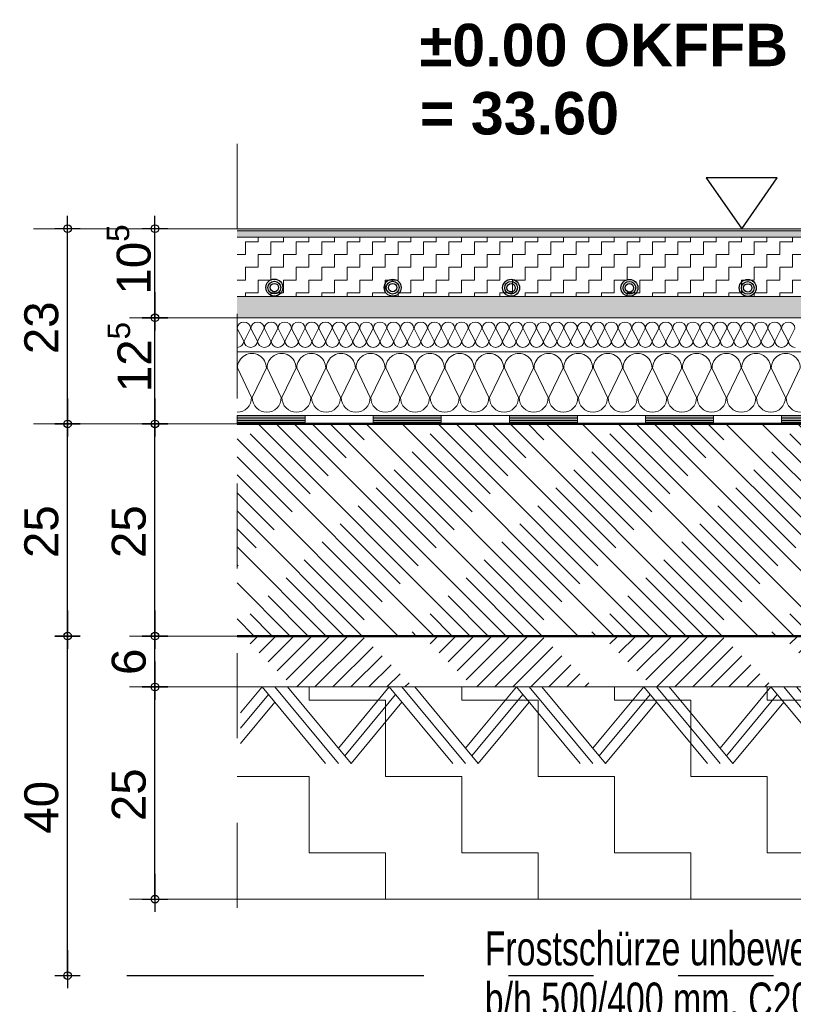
# Model space of a CAD drawing. Header units: metres. Extents: x 1314 to 1415, y -87 to -52.
# Tile 170 of 256: x 1391.509 to 1392.421, y -71.188 to -70.028. Entities that reach past the tile are written whole.
import ezdxf

# ---------------------------------------------------------------- set-up
doc = ezdxf.new("R2010")
doc.units = ezdxf.units.M
doc.header["$PDMODE"] = 65
for name, pattern in [('AUSGEZOGEN', [0]), ('PUNKT2_S9', [0.0015, 0, -0.0015]), ('STRICHLINIE2_S3', [0.275, 0.2, -0.075]), ('STRICHPUNKT2_S5', [0.5, 0.35, -0.05, 0.05, -0.05]), ('VERDECKT2_S2', [0.15, 0.1, -0.05])]:
    doc.linetypes.add(name, pattern=pattern)
for name, color, linetype, lineweight in [('XR$6$Allgemein', 4, 'AUSGEZOGEN', 13), ('XR$6$Fenster', 3, 'AUSGEZOGEN', 18), ('XR$6$Legende', 4, 'AUSGEZOGEN', 13), ('XR$6$Maßlinie 1_50', 7, 'AUSGEZOGEN', 25), ('XR$6$Muster', 4, 'AUSGEZOGEN', 13), ('XR$6$Schraffur', 4, 'AUSGEZOGEN', 13), ('XR$6$Text 1_100', 3, 'AUSGEZOGEN', 18), ('XR$6$Text 1_50', 3, 'AUSGEZOGEN', 18), ('XR$6$Türen', 3, 'AUSGEZOGEN', 18), ('XR$6$Wand', 1, 'AUSGEZOGEN', 50)]:
    doc.layers.add(name, color=color, linetype=linetype, lineweight=lineweight)
doc.styles.add('ARIAL', font='arial.ttf')
doc.dimstyles.new('DIMSTYLE_28', dxfattribs={"dimtxt": 0.04, "dimasz": 0.03, "dimexe": 0, "dimexo": 1e-06, "dimgap": 0.02, "dimtad": 2, "dimdec": 1, "dimlfac": 100, "dimrnd": 0.5, "dimzin": 4, "dimdsep": 46, "dimtxsty": 'ARIAL', "dimblk1": 'ALL_ML_KREIS', "dimblk2": 'ALL_ML_KREIS', "dimsah": 1, "dimcen": 0, "dimse1": 1, "dimse2": 1, "dimclrd": 7, "dimclre": 7, "dimclrt": 7, "dimadec": 0, "dimazin": 0, "dimtfac": 1, "dimtdec": 0, "dimtix": 1, "dimtmove": 2, "dimatfit": 3, "dimfxl": 0, "dimtzin": 0, "dimlwd": 0, "dimlwe": 25, "dimarcsym": 0})
doc.dimstyles.new('DIMSTYLE_29', dxfattribs={"dimtxt": 0.04, "dimasz": 0.03, "dimexe": 0, "dimexo": 1e-06, "dimgap": 0.02, "dimtad": 2, "dimdec": 1, "dimlfac": 100, "dimrnd": 0.5, "dimzin": 4, "dimdsep": 46, "dimtxsty": 'ARIAL', "dimblk1": 'ALL_ML_KREIS', "dimblk2": 'ALL_ML_KREIS', "dimsah": 1, "dimcen": 0, "dimse1": 1, "dimse2": 1, "dimclrd": 7, "dimclre": 7, "dimclrt": 7, "dimadec": 0, "dimazin": 0, "dimtfac": 1, "dimtdec": 0, "dimtix": 1, "dimtmove": 2, "dimatfit": 3, "dimfxl": 0, "dimtvp": 1.2, "dimtzin": 0, "dimlwd": 0, "dimlwe": 25, "dimarcsym": 0})

# ---------------------------------------------------------------- blocks, each defined once
blk = doc.blocks.new('NSY153')
at = {"color": 0, "linetype": 'ByBlock', "lineweight": -2}
for radius in [0.005, 0.00375, 0.0025]:
    blk.add_circle((0, 0), radius, dxfattribs=at)
blk = doc.blocks.new('MUSTERELEMENT_101')
at = {"layer": 'XR$6$Muster', "color": 4, "linetype": 'AUSGEZOGEN', "lineweight": 13, "transparency": 33554687}
for p, q in [((1391.7653, -70.4945), (1391.9258, -70.4945)), ((1391.7653, -70.4945), (1391.7653, -70.5045)), ((1391.7653, -70.4965), (1391.8455, -70.4965)), ((1391.7653, -70.4985), (1391.8455, -70.4985)), ((1391.8455, -70.4945), (1391.8455, -70.5045)), ((1391.9258, -70.4945), (1392.0863, -70.4945)), ((1391.9258, -70.4945), (1391.9258, -70.5045)), ((1391.9258, -70.4945), (1391.9258, -70.5045)), ((1391.9258, -70.4965), (1392.006, -70.4965)), ((1391.9258, -70.4985), (1392.006, -70.4985)), ((1392.006, -70.4945), (1392.006, -70.5045)), ((1392.0863, -70.4945), (1392.2467, -70.4945)), ((1392.0863, -70.4945), (1392.0863, -70.5045)), ((1392.0863, -70.4945), (1392.0863, -70.5045)), ((1392.0863, -70.4965), (1392.1665, -70.4965)), ((1392.0863, -70.4985), (1392.1665, -70.4985)), ((1392.1665, -70.4945), (1392.1665, -70.5045)), ((1392.2467, -70.4945), (1392.4072, -70.4945)), ((1392.2467, -70.4945), (1392.2467, -70.5045)), ((1392.2467, -70.4945), (1392.2467, -70.5045)), ((1392.2467, -70.4965), (1392.327, -70.4965)), ((1392.2467, -70.4985), (1392.327, -70.4985)), ((1392.327, -70.4945), (1392.327, -70.5045)), ((1392.4072, -70.4945), (1392.5677, -70.4945)), ((1392.4072, -70.4945), (1392.4072, -70.5045)), ((1392.4072, -70.4945), (1392.4072, -70.5045)), ((1392.4072, -70.4965), (1392.4875, -70.4965)), ((1392.4072, -70.4985), (1392.4875, -70.4985)), ((1391.7653, -70.5005), (1391.8455, -70.5005)), ((1391.7653, -70.5025), (1391.8455, -70.5025)), ((1391.7653, -70.5045), (1391.9258, -70.5045)), ((1391.9258, -70.5005), (1392.006, -70.5005)), ((1391.9258, -70.5025), (1392.006, -70.5025)), ((1391.9258, -70.5045), (1392.0863, -70.5045)), ((1392.0863, -70.5005), (1392.1665, -70.5005)), ((1392.0863, -70.5025), (1392.1665, -70.5025)), ((1392.0863, -70.5045), (1392.2467, -70.5045)), ((1392.2467, -70.5005), (1392.327, -70.5005)), ((1392.2467, -70.5025), (1392.327, -70.5025)), ((1392.2467, -70.5045), (1392.4072, -70.5045)), ((1392.4072, -70.5005), (1392.4875, -70.5005)), ((1392.4072, -70.5025), (1392.4875, -70.5025)), ((1392.4072, -70.5045), (1392.5677, -70.5045))]:
    blk.add_line(p, q, dxfattribs=at)
blk = doc.blocks.new('MUSTERELEMENT_108')
at = {"layer": 'XR$6$Wand', "color": 52, "linetype": 'AUSGEZOGEN', "lineweight": 13, "transparency": 33554687}
for p, q in [((1391.7947, -70.8145), (1391.7692, -70.845)), ((1391.8022, -70.8235), (1391.7692, -70.863)), ((1391.8697, -70.9045), (1391.7947, -70.8145)), ((1391.8847, -70.9045), (1391.8097, -70.8145)), ((1391.8997, -70.9045), (1391.8247, -70.8145)), ((1391.9447, -70.8145), (1391.8997, -70.8685)), ((1391.9522, -70.8235), (1391.8997, -70.8865)), ((1392.0197, -70.9045), (1391.9447, -70.8145)), ((1392.0347, -70.9045), (1391.9597, -70.8145)), ((1392.0497, -70.9045), (1391.9747, -70.8145)), ((1392.0947, -70.8145), (1392.0497, -70.8685)), ((1392.1022, -70.8235), (1392.0497, -70.8865)), ((1392.1697, -70.9045), (1392.0947, -70.8145)), ((1392.1847, -70.9045), (1392.1097, -70.8145)), ((1392.1997, -70.9045), (1392.1247, -70.8145)), ((1392.2447, -70.8145), (1392.1997, -70.8685)), ((1392.2522, -70.8235), (1392.1997, -70.8865)), ((1392.3197, -70.9045), (1392.2447, -70.8145)), ((1392.3347, -70.9045), (1392.2597, -70.8145)), ((1392.3497, -70.9045), (1392.2747, -70.8145)), ((1392.3947, -70.8145), (1392.3497, -70.8685)), ((1392.4022, -70.8235), (1392.3497, -70.8865)), ((1392.4697, -70.9045), (1392.3947, -70.8145)), ((1392.4847, -70.9045), (1392.4097, -70.8145)), ((1392.4997, -70.9045), (1392.4247, -70.8145)), ((1391.8097, -70.8325), (1391.7692, -70.881)), ((1391.9597, -70.8325), (1391.8997, -70.9045)), ((1392.1097, -70.8325), (1392.0497, -70.9045)), ((1392.2597, -70.8325), (1392.1997, -70.9045)), ((1392.4097, -70.8325), (1392.3497, -70.9045)), ((1391.8997, -70.8685), (1391.8847, -70.8865)), ((1392.0497, -70.8685), (1392.0347, -70.8865)), ((1392.1997, -70.8685), (1392.1847, -70.8865)), ((1392.3497, -70.8685), (1392.3347, -70.8865)), ((1392.4997, -70.8685), (1392.4847, -70.8865)), ((1391.8997, -70.8865), (1391.8922, -70.8955)), ((1392.0497, -70.8865), (1392.0422, -70.8955)), ((1392.1997, -70.8865), (1392.1922, -70.8955)), ((1392.3497, -70.8865), (1392.3422, -70.8955)), ((1392.4997, -70.8865), (1392.4922, -70.8955))]:
    blk.add_line(p, q, dxfattribs=at)
blk = doc.blocks.new('MUSTERELEMENT_111')
at = {"layer": 'XR$6$Schraffur', "color": 52, "linetype": 'AUSGEZOGEN', "lineweight": 13, "transparency": 33554687}
for p, q in [((1391.7731, -70.407), (1391.7654, -70.392)), ((1391.7812, -70.392), (1391.7735, -70.407)), ((1391.7892, -70.407), (1391.7815, -70.392)), ((1391.7972, -70.392), (1391.7895, -70.407)), ((1391.8052, -70.407), (1391.7975, -70.392)), ((1391.8133, -70.392), (1391.8056, -70.407)), ((1391.8213, -70.407), (1391.8136, -70.392)), ((1391.8293, -70.392), (1391.8216, -70.407)), ((1391.8373, -70.407), (1391.8296, -70.392)), ((1391.8453, -70.392), (1391.8376, -70.407)), ((1391.8534, -70.407), (1391.8457, -70.392)), ((1391.8614, -70.392), (1391.8537, -70.407)), ((1391.8694, -70.407), (1391.8617, -70.392)), ((1391.8774, -70.392), (1391.8697, -70.407)), ((1391.8855, -70.407), (1391.8778, -70.392)), ((1391.8935, -70.392), (1391.8858, -70.407)), ((1391.9015, -70.407), (1391.8938, -70.392)), ((1391.9095, -70.392), (1391.9018, -70.407)), ((1391.9175, -70.407), (1391.9098, -70.392)), ((1391.9256, -70.392), (1391.9179, -70.407)), ((1391.9336, -70.407), (1391.9259, -70.392)), ((1391.9416, -70.392), (1391.9339, -70.407)), ((1391.9496, -70.407), (1391.9419, -70.392)), ((1391.9577, -70.392), (1391.95, -70.407)), ((1391.9657, -70.407), (1391.958, -70.392)), ((1391.9737, -70.392), (1391.966, -70.407)), ((1391.9817, -70.407), (1391.974, -70.392)), ((1391.9897, -70.392), (1391.982, -70.407)), ((1391.9978, -70.407), (1391.9901, -70.392)), ((1392.0058, -70.392), (1391.9981, -70.407)), ((1392.0138, -70.407), (1392.0061, -70.392)), ((1392.0218, -70.392), (1392.0141, -70.407)), ((1392.0299, -70.407), (1392.0222, -70.392)), ((1392.0379, -70.392), (1392.0302, -70.407)), ((1392.0459, -70.407), (1392.0382, -70.392)), ((1392.0539, -70.392), (1392.0462, -70.407)), ((1392.062, -70.407), (1392.0542, -70.392)), ((1392.07, -70.392), (1392.0623, -70.407)), ((1392.078, -70.407), (1392.0703, -70.392)), ((1392.086, -70.392), (1392.0783, -70.407)), ((1392.094, -70.407), (1392.0863, -70.392)), ((1392.1021, -70.392), (1392.0944, -70.407)), ((1392.1101, -70.407), (1392.1024, -70.392)), ((1392.1181, -70.392), (1392.1104, -70.407)), ((1392.1261, -70.407), (1392.1184, -70.392)), ((1392.1342, -70.392), (1392.1265, -70.407)), ((1392.1422, -70.407), (1392.1345, -70.392)), ((1392.1502, -70.392), (1392.1425, -70.407)), ((1392.1582, -70.407), (1392.1505, -70.392)), ((1392.1662, -70.392), (1392.1585, -70.407)), ((1392.1743, -70.407), (1392.1666, -70.392)), ((1392.1823, -70.392), (1392.1746, -70.407)), ((1392.1903, -70.407), (1392.1826, -70.392)), ((1392.1983, -70.392), (1392.1906, -70.407)), ((1392.2064, -70.407), (1392.1987, -70.392)), ((1392.2144, -70.392), (1392.2067, -70.407)), ((1392.2224, -70.407), (1392.2147, -70.392)), ((1392.2304, -70.392), (1392.2227, -70.407)), ((1392.2384, -70.407), (1392.2307, -70.392)), ((1392.2465, -70.392), (1392.2388, -70.407)), ((1392.2545, -70.407), (1392.2468, -70.392)), ((1392.2625, -70.392), (1392.2548, -70.407)), ((1392.2705, -70.407), (1392.2628, -70.392)), ((1392.2786, -70.392), (1392.2709, -70.407)), ((1392.2866, -70.407), (1392.2789, -70.392)), ((1392.2946, -70.392), (1392.2869, -70.407)), ((1392.3026, -70.407), (1392.2949, -70.392)), ((1392.3106, -70.392), (1392.3029, -70.407)), ((1392.3187, -70.407), (1392.311, -70.392)), ((1392.3267, -70.392), (1392.319, -70.407)), ((1392.3347, -70.407), (1392.327, -70.392)), ((1392.3427, -70.392), (1392.335, -70.407)), ((1392.3508, -70.407), (1392.3431, -70.392)), ((1392.3588, -70.392), (1392.3511, -70.407)), ((1392.3668, -70.407), (1392.3591, -70.392)), ((1392.3748, -70.392), (1392.3671, -70.407)), ((1392.3828, -70.407), (1392.3751, -70.392)), ((1392.3909, -70.392), (1392.3832, -70.407)), ((1392.3989, -70.407), (1392.3912, -70.392)), ((1392.4069, -70.392), (1392.3992, -70.407)), ((1392.4149, -70.407), (1392.4072, -70.392)), ((1392.423, -70.392), (1392.4153, -70.407))]:
    blk.add_line(p, q, dxfattribs=at)
for centre, start_param, end_param in [((1391.7733, -70.392), 3.141593, 6.283185), ((1391.7894, -70.392), 3.141593, 6.283185), ((1391.8054, -70.392), 3.141593, 6.283185), ((1391.8214, -70.392), 3.141593, 6.283185), ((1391.8375, -70.392), 3.141593, 6.283185), ((1391.8535, -70.392), 3.141593, 6.283185), ((1391.8696, -70.392), 3.141593, 6.283185), ((1391.8856, -70.392), 3.141593, 6.283185), ((1391.9017, -70.392), 3.141593, 6.283185), ((1391.9177, -70.392), 3.141593, 6.283185), ((1391.9338, -70.392), 3.141593, 6.283185), ((1391.9498, -70.392), 3.141593, 6.283185), ((1391.9658, -70.392), 3.141593, 6.283185), ((1391.9819, -70.392), 3.141593, 6.283185), ((1391.9979, -70.392), 3.141593, 6.283185), ((1392.014, -70.392), 3.141593, 6.283185), ((1392.03, -70.392), 3.141593, 6.283185), ((1392.0461, -70.392), 3.141593, 6.283185), ((1392.0621, -70.392), 3.141593, 6.283185), ((1392.0782, -70.392), 3.141593, 6.283185), ((1392.0942, -70.392), 3.141593, 6.283185), ((1392.1102, -70.392), 3.141593, 6.283185), ((1392.1263, -70.392), 3.141593, 6.283185), ((1392.1423, -70.392), 3.141593, 6.283185), ((1392.1584, -70.392), 3.141593, 6.283185), ((1392.1744, -70.392), 3.141593, 6.283185), ((1392.1905, -70.392), 3.141593, 6.283185), ((1392.2065, -70.392), 3.141593, 6.283185), ((1392.2226, -70.392), 3.141593, 6.283185), ((1392.2386, -70.392), 3.141593, 6.283185), ((1392.2546, -70.392), 3.141593, 6.283185), ((1392.2707, -70.392), 3.141593, 6.283185), ((1392.2867, -70.392), 3.141593, 6.283185), ((1392.3028, -70.392), 3.141593, 6.283185), ((1392.3188, -70.392), 3.141593, 6.283185), ((1392.3349, -70.392), 3.141593, 6.283185), ((1392.3509, -70.392), 3.141593, 6.283185), ((1392.367, -70.392), 3.141593, 6.283185), ((1392.383, -70.392), 3.141593, 6.283185), ((1392.399, -70.392), 3.141593, 6.283185), ((1392.4151, -70.392), 3.141593, 6.283185), ((1391.7653, -70.407), 1.570796, 3.141593), ((1391.7813, -70.407), 0, 1.570796), ((1391.7813, -70.407), 1.570796, 3.141593), ((1391.7974, -70.407), 0, 1.570796), ((1391.7974, -70.407), 1.570796, 3.141593), ((1391.8134, -70.407), 0, 1.570796), ((1391.8134, -70.407), 1.570796, 3.141593), ((1391.8295, -70.407), 0, 1.570796), ((1391.8295, -70.407), 1.570796, 3.141593), ((1391.8455, -70.407), 0, 1.570796), ((1391.8455, -70.407), 1.570796, 3.141593), ((1391.8616, -70.407), 0, 1.570796), ((1391.8616, -70.407), 1.570796, 3.141593), ((1391.8776, -70.407), 0, 1.570796), ((1391.8776, -70.407), 1.570796, 3.141593), ((1391.8936, -70.407), 0, 1.570796), ((1391.8936, -70.407), 1.570796, 3.141593), ((1391.9097, -70.407), 0, 1.570796), ((1391.9097, -70.407), 1.570796, 3.141593), ((1391.9257, -70.407), 0, 1.570796), ((1391.9257, -70.407), 1.570796, 3.141593), ((1391.9418, -70.407), 0, 1.570796), ((1391.9418, -70.407), 1.570796, 3.141593), ((1391.9578, -70.407), 0, 1.570796), ((1391.9578, -70.407), 1.570796, 3.141593), ((1391.9739, -70.407), 0, 1.570796), ((1391.9739, -70.407), 1.570796, 3.141593), ((1391.9899, -70.407), 0, 1.570796), ((1391.9899, -70.407), 1.570796, 3.141593), ((1392.006, -70.407), 0, 1.570796), ((1392.006, -70.407), 1.570796, 3.141593), ((1392.022, -70.407), 0, 1.570796), ((1392.022, -70.407), 1.570796, 3.141593), ((1392.038, -70.407), 0, 1.570796), ((1392.038, -70.407), 1.570796, 3.141593), ((1392.0541, -70.407), 0, 1.570796), ((1392.0541, -70.407), 1.570796, 3.141593), ((1392.0701, -70.407), 0, 1.570796), ((1392.0701, -70.407), 1.570796, 3.141593), ((1392.0862, -70.407), 0, 1.570796), ((1392.0862, -70.407), 1.570796, 3.141593), ((1392.1022, -70.407), 0, 1.570796), ((1392.1022, -70.407), 1.570796, 3.141593), ((1392.1183, -70.407), 0, 1.570796), ((1392.1183, -70.407), 1.570796, 3.141593), ((1392.1343, -70.407), 0, 1.570796), ((1392.1343, -70.407), 1.570796, 3.141593), ((1392.1504, -70.407), 0, 1.570796), ((1392.1504, -70.407), 1.570796, 3.141593), ((1392.1664, -70.407), 0, 1.570796), ((1392.1664, -70.407), 1.570796, 3.141593), ((1392.1824, -70.407), 0, 1.570796), ((1392.1824, -70.407), 1.570796, 3.141593), ((1392.1985, -70.407), 0, 1.570796), ((1392.1985, -70.407), 1.570796, 3.141593), ((1392.2145, -70.407), 0, 1.570796), ((1392.2145, -70.407), 1.570796, 3.141593), ((1392.2306, -70.407), 0, 1.570796), ((1392.2306, -70.407), 1.570796, 3.141593), ((1392.2466, -70.407), 0, 1.570796), ((1392.2466, -70.407), 1.570796, 3.141593), ((1392.2627, -70.407), 0, 1.570796), ((1392.2627, -70.407), 1.570796, 3.141593), ((1392.2787, -70.407), 0, 1.570796), ((1392.2787, -70.407), 1.570796, 3.141593), ((1392.2948, -70.407), 0, 1.570796), ((1392.2948, -70.407), 1.570796, 3.141593), ((1392.3108, -70.407), 0, 1.570796), ((1392.3108, -70.407), 1.570796, 3.141593), ((1392.3268, -70.407), 0, 1.570796), ((1392.3268, -70.407), 1.570796, 3.141593), ((1392.3429, -70.407), 0, 1.570796), ((1392.3429, -70.407), 1.570796, 3.141593), ((1392.3589, -70.407), 0, 1.570796), ((1392.3589, -70.407), 1.570796, 3.141593), ((1392.375, -70.407), 0, 1.570796), ((1392.375, -70.407), 1.570796, 3.141593), ((1392.391, -70.407), 0, 1.570796), ((1392.391, -70.407), 1.570796, 3.141593), ((1392.4071, -70.407), 0, 1.570796), ((1392.4071, -70.407), 1.570796, 3.141593), ((1392.4231, -70.407), 0, 1.570796)]:
    blk.add_ellipse(centre, major_axis=(-0.00786, 0), ratio=0.93489, start_param=start_param, end_param=end_param, dxfattribs=at)
blk = doc.blocks.new('MUSTERELEMENT_112')
at = {"layer": 'XR$6$Schraffur', "color": 52, "linetype": 'AUSGEZOGEN', "lineweight": 13, "transparency": 33554687}
for p, q in [((1391.7656, -70.4386), (1391.7824, -70.4736)), ((1391.7831, -70.4736), (1391.7999, -70.4386)), ((1391.8006, -70.4386), (1391.8174, -70.4736)), ((1391.8181, -70.4736), (1391.8349, -70.4386)), ((1391.8356, -70.4386), (1391.8524, -70.4736)), ((1391.8531, -70.4736), (1391.8698, -70.4386)), ((1391.8705, -70.4386), (1391.8873, -70.4736)), ((1391.888, -70.4736), (1391.9048, -70.4386)), ((1391.9055, -70.4386), (1391.9223, -70.4736)), ((1391.923, -70.4736), (1391.9398, -70.4386)), ((1391.9405, -70.4386), (1391.9573, -70.4736)), ((1391.958, -70.4736), (1391.9748, -70.4386)), ((1391.9754, -70.4386), (1391.9922, -70.4736)), ((1391.9929, -70.4736), (1392.0097, -70.4386)), ((1392.0104, -70.4386), (1392.0272, -70.4736)), ((1392.0279, -70.4736), (1392.0447, -70.4386)), ((1392.0454, -70.4386), (1392.0622, -70.4736)), ((1392.0629, -70.4736), (1392.0797, -70.4386)), ((1392.0804, -70.4386), (1392.0971, -70.4736)), ((1392.0978, -70.4736), (1392.1146, -70.4386)), ((1392.1153, -70.4386), (1392.1321, -70.4736)), ((1392.1328, -70.4736), (1392.1496, -70.4386)), ((1392.1503, -70.4386), (1392.1671, -70.4736)), ((1392.1678, -70.4736), (1392.1846, -70.4386)), ((1392.1853, -70.4386), (1392.202, -70.4736)), ((1392.2027, -70.4736), (1392.2195, -70.4386)), ((1392.2202, -70.4386), (1392.237, -70.4736)), ((1392.2377, -70.4736), (1392.2545, -70.4386)), ((1392.2552, -70.4386), (1392.272, -70.4736)), ((1392.2727, -70.4736), (1392.2895, -70.4386)), ((1392.2902, -70.4386), (1392.307, -70.4736)), ((1392.3077, -70.4736), (1392.3244, -70.4386)), ((1392.3251, -70.4386), (1392.3419, -70.4736)), ((1392.3426, -70.4736), (1392.3594, -70.4386)), ((1392.3601, -70.4386), (1392.3769, -70.4736)), ((1392.3776, -70.4736), (1392.3944, -70.4386)), ((1392.3951, -70.4386), (1392.4119, -70.4736)), ((1392.4126, -70.4736), (1392.4293, -70.4386))]:
    blk.add_line(p, q, dxfattribs=at)
for centre, start_param, end_param in [((1391.7828, -70.4386), 4.712389, 7.853982), ((1391.8177, -70.4386), 4.712389, 7.853982), ((1391.8527, -70.4386), 4.712389, 7.853982), ((1391.8877, -70.4386), 4.712389, 7.853982), ((1391.9226, -70.4386), 4.712389, 7.853982), ((1391.9576, -70.4386), 4.712389, 7.853982), ((1391.9926, -70.4386), 4.712389, 7.853982), ((1392.0276, -70.4386), 4.712389, 7.853982), ((1392.0625, -70.4386), 4.712389, 7.853982), ((1392.0975, -70.4386), 4.712389, 7.853982), ((1392.1325, -70.4386), 4.712389, 7.853982), ((1392.1674, -70.4386), 4.712389, 7.853982), ((1392.2024, -70.4386), 4.712389, 7.853982), ((1392.2374, -70.4386), 4.712389, 7.853982), ((1392.2723, -70.4386), 4.712389, 7.853982), ((1392.3073, -70.4386), 4.712389, 7.853982), ((1392.3423, -70.4386), 4.712389, 7.853982), ((1392.3772, -70.4386), 4.712389, 7.853982), ((1392.4122, -70.4386), 4.712389, 7.853982), ((1391.7653, -70.4736), 3.141593, 4.712389), ((1391.8003, -70.4736), 1.570796, 3.141593), ((1391.8003, -70.4736), 3.141593, 4.712389), ((1391.8352, -70.4736), 1.570796, 3.141593), ((1391.8352, -70.4736), 3.141593, 4.712389), ((1391.8702, -70.4736), 1.570796, 3.141593), ((1391.8702, -70.4736), 3.141593, 4.712389), ((1391.9052, -70.4736), 1.570796, 3.141593), ((1391.9052, -70.4736), 3.141593, 4.712389), ((1391.9401, -70.4736), 1.570796, 3.141593), ((1391.9401, -70.4736), 3.141593, 4.712389), ((1391.9751, -70.4736), 1.570796, 3.141593), ((1391.9751, -70.4736), 3.141593, 4.712389), ((1392.0101, -70.4736), 1.570796, 3.141593), ((1392.0101, -70.4736), 3.141593, 4.712389), ((1392.045, -70.4736), 1.570796, 3.141593), ((1392.045, -70.4736), 3.141593, 4.712389), ((1392.08, -70.4736), 1.570796, 3.141593), ((1392.08, -70.4736), 3.141593, 4.712389), ((1392.115, -70.4736), 1.570796, 3.141593), ((1392.115, -70.4736), 3.141593, 4.712389), ((1392.1499, -70.4736), 1.570796, 3.141593), ((1392.1499, -70.4736), 3.141593, 4.712389), ((1392.1849, -70.4736), 1.570796, 3.141593), ((1392.1849, -70.4736), 3.141593, 4.712389), ((1392.2199, -70.4736), 1.570796, 3.141593), ((1392.2199, -70.4736), 3.141593, 4.712389), ((1392.2549, -70.4736), 1.570796, 3.141593), ((1392.2549, -70.4736), 3.141593, 4.712389), ((1392.2898, -70.4736), 1.570796, 3.141593), ((1392.2898, -70.4736), 3.141593, 4.712389), ((1392.3248, -70.4736), 1.570796, 3.141593), ((1392.3248, -70.4736), 3.141593, 4.712389), ((1392.3598, -70.4736), 1.570796, 3.141593), ((1392.3598, -70.4736), 3.141593, 4.712389), ((1392.3947, -70.4736), 1.570796, 3.141593), ((1392.3947, -70.4736), 3.141593, 4.712389), ((1392.4297, -70.4736), 1.570796, 3.141593)]:
    blk.add_ellipse(centre, major_axis=(0, 0.0171), ratio=0.999119, start_param=start_param, end_param=end_param, dxfattribs=at)
blk = doc.blocks.new('NSY144')
at = {"color": 0, "linetype": 'ByBlock', "lineweight": -2}
for p, q in [((0.035, 0.05), (-0.035, 0.05)), ((-0.035, 0.05), (0, 0)), ((0, 0), (0.035, 0.05))]:
    blk.add_line(p, q, dxfattribs=at)
blk = doc.blocks.new('ALL_ML_KREIS')
at = {"color": 0, "linetype": 'ByBlock', "lineweight": -2}
for p, q in [((0, -0.5), (0, 0.5)), ((-1, 0), (0.5, 0))]:
    blk.add_line(p, q, dxfattribs=at)
blk.add_circle((0, 0), 0.15, dxfattribs=at)
blk = doc.blocks.new('*D270')
at = {"layer": 'DEFPOINTS', "color": 7, "linetype": 'AUSGEZOGEN', "lineweight": 25, "transparency": 33554687}
for p in [(1391.7653, -70.8145), (1391.6685, -71.0645), (1391.7653, -71.0645)]:
    blk.add_point(p, dxfattribs=at)
at = {"layer": 'XR$6$Maßlinie 1_50', "color": 7, "linetype": 'AUSGEZOGEN', "lineweight": -2, "transparency": 33554687}
blk.add_line((1391.6685, -71.0645), (1391.6685, -70.8145), dxfattribs=at)
at = {"layer": 'XR$6$Maßlinie 1_50', "color": 7, "linetype": 'AUSGEZOGEN', "lineweight": 25, "transparency": 33554687, "xscale": 0.03, "yscale": 0.03, "zscale": 0.03}
for p, rotation in [((1391.6685, -70.8145), 90), ((1391.6685, -71.0645), 270)]:
    blk.add_blockref('ALL_ML_KREIS', p, dxfattribs=dict(at, rotation=rotation))
at = {"layer": 'XR$6$Maßlinie 1_50', "color": 7, "linetype": 'AUSGEZOGEN', "lineweight": 25, "transparency": 33554687, "insert": (1391.6378, -70.9415), "char_height": 0.04, "width": 0.16, "attachment_point": 5, "rotation": 90, "style": 'ARIAL'}
blk.add_mtext('\\A1;{\\A1;{25\\H0.026400;\\S^ ;}}', dxfattribs=at)
blk = doc.blocks.new('*D271')
at = {"layer": 'DEFPOINTS', "color": 7, "linetype": 'AUSGEZOGEN', "lineweight": 25, "transparency": 33554687}
for p in [(1391.7653, -70.7545), (1391.6685, -70.8145), (1391.7653, -70.8145)]:
    blk.add_point(p, dxfattribs=at)
at = {"layer": 'XR$6$Maßlinie 1_50', "color": 7, "linetype": 'AUSGEZOGEN', "lineweight": -2, "transparency": 33554687}
blk.add_line((1391.6685, -70.8145), (1391.6685, -70.7545), dxfattribs=at)
at = {"layer": 'XR$6$Maßlinie 1_50', "color": 7, "linetype": 'AUSGEZOGEN', "lineweight": 25, "transparency": 33554687, "xscale": 0.03, "yscale": 0.03, "zscale": 0.03}
for p, rotation in [((1391.6685, -70.7545), 90), ((1391.6685, -70.8145), 270)]:
    blk.add_blockref('ALL_ML_KREIS', p, dxfattribs=dict(at, rotation=rotation))
at = {"layer": 'XR$6$Maßlinie 1_50', "color": 7, "linetype": 'AUSGEZOGEN', "lineweight": 25, "transparency": 33554687, "insert": (1391.6378, -70.7848), "char_height": 0.04, "width": 0.12, "attachment_point": 5, "rotation": 90, "style": 'ARIAL'}
blk.add_mtext('\\A1;{\\A1;{6\\H0.026400;\\S^ ;}}', dxfattribs=at)
blk = doc.blocks.new('*D272')
at = {"layer": 'DEFPOINTS', "color": 7, "linetype": 'AUSGEZOGEN', "lineweight": 25, "transparency": 33554687}
for p in [(1391.7653, -70.5045), (1391.6685, -70.7545), (1391.7653, -70.7545)]:
    blk.add_point(p, dxfattribs=at)
at = {"layer": 'XR$6$Maßlinie 1_50', "color": 7, "linetype": 'AUSGEZOGEN', "lineweight": -2, "transparency": 33554687}
blk.add_line((1391.6685, -70.7545), (1391.6685, -70.5045), dxfattribs=at)
at = {"layer": 'XR$6$Maßlinie 1_50', "color": 7, "linetype": 'AUSGEZOGEN', "lineweight": 25, "transparency": 33554687, "xscale": 0.03, "yscale": 0.03, "zscale": 0.03}
for p, rotation in [((1391.6685, -70.5045), 90), ((1391.6685, -70.7545), 270)]:
    blk.add_blockref('ALL_ML_KREIS', p, dxfattribs=dict(at, rotation=rotation))
at = {"layer": 'XR$6$Maßlinie 1_50', "color": 7, "linetype": 'AUSGEZOGEN', "lineweight": 25, "transparency": 33554687, "insert": (1391.6378, -70.6315), "char_height": 0.04, "width": 0.16, "attachment_point": 5, "rotation": 90, "style": 'ARIAL'}
blk.add_mtext('\\A1;{\\A1;{25\\H0.026400;\\S^ ;}}', dxfattribs=at)
blk = doc.blocks.new('*D273')
at = {"layer": 'DEFPOINTS', "color": 7, "linetype": 'AUSGEZOGEN', "lineweight": 25, "transparency": 33554687}
for p in [(1391.7653, -70.3795), (1391.6685, -70.5045), (1391.7653, -70.5045)]:
    blk.add_point(p, dxfattribs=at)
at = {"layer": 'XR$6$Maßlinie 1_50', "color": 7, "linetype": 'AUSGEZOGEN', "lineweight": -2, "transparency": 33554687}
blk.add_line((1391.6685, -70.5045), (1391.6685, -70.3795), dxfattribs=at)
at = {"layer": 'XR$6$Maßlinie 1_50', "color": 7, "linetype": 'AUSGEZOGEN', "lineweight": 25, "transparency": 33554687, "xscale": 0.03, "yscale": 0.03, "zscale": 0.03}
for p, rotation in [((1391.6685, -70.3795), 90), ((1391.6685, -70.5045), 270)]:
    blk.add_blockref('ALL_ML_KREIS', p, dxfattribs=dict(at, rotation=rotation))
at = {"layer": 'XR$6$Maßlinie 1_50', "color": 7, "linetype": 'AUSGEZOGEN', "lineweight": 25, "transparency": 33554687, "insert": (1391.6385, -70.4258), "char_height": 0.04, "width": 0.16, "attachment_point": 5, "rotation": 90, "style": 'ARIAL'}
blk.add_mtext('\\A1;{\\A1;{12\\H0.026400;\\S5^ ;}}', dxfattribs=at)
blk = doc.blocks.new('*D274')
at = {"layer": 'DEFPOINTS', "color": 7, "linetype": 'AUSGEZOGEN', "lineweight": 25, "transparency": 33554687}
for p in [(1391.7653, -70.2745), (1391.6685, -70.3795), (1391.7653, -70.3795)]:
    blk.add_point(p, dxfattribs=at)
at = {"layer": 'XR$6$Maßlinie 1_50', "color": 7, "linetype": 'AUSGEZOGEN', "lineweight": -2, "transparency": 33554687}
blk.add_line((1391.6685, -70.3795), (1391.6685, -70.2745), dxfattribs=at)
at = {"layer": 'XR$6$Maßlinie 1_50', "color": 7, "linetype": 'AUSGEZOGEN', "lineweight": 25, "transparency": 33554687, "xscale": 0.03, "yscale": 0.03, "zscale": 0.03}
for p, rotation in [((1391.6685, -70.2745), 90), ((1391.6685, -70.3795), 270)]:
    blk.add_blockref('ALL_ML_KREIS', p, dxfattribs=dict(at, rotation=rotation))
at = {"layer": 'XR$6$Maßlinie 1_50', "color": 7, "linetype": 'AUSGEZOGEN', "lineweight": 25, "transparency": 33554687, "insert": (1391.6378, -70.3108), "char_height": 0.04, "width": 0.16, "attachment_point": 5, "rotation": 90, "style": 'ARIAL'}
blk.add_mtext('\\A1;{\\A1;{10\\H0.026400;\\S5^ ;}}', dxfattribs=at)
blk = doc.blocks.new('*D275')
at = {"layer": 'DEFPOINTS', "color": 7, "linetype": 'AUSGEZOGEN', "lineweight": 25, "transparency": 33554687}
for p in [(1392.8753, -70.7545), (1391.5654, -71.1545), (1392.4097, -71.1545)]:
    blk.add_point(p, dxfattribs=at)
at = {"layer": 'XR$6$Maßlinie 1_50', "color": 7, "linetype": 'AUSGEZOGEN', "lineweight": -2, "transparency": 33554687}
blk.add_line((1391.5654, -71.1545), (1391.5654, -70.7545), dxfattribs=at)
at = {"layer": 'XR$6$Maßlinie 1_50', "color": 7, "linetype": 'AUSGEZOGEN', "lineweight": 25, "transparency": 33554687, "xscale": 0.03, "yscale": 0.03, "zscale": 0.03}
for p, rotation in [((1391.5654, -70.7545), 90), ((1391.5654, -71.1545), 270)]:
    blk.add_blockref('ALL_ML_KREIS', p, dxfattribs=dict(at, rotation=rotation))
at = {"layer": 'XR$6$Maßlinie 1_50', "color": 7, "linetype": 'AUSGEZOGEN', "lineweight": 25, "transparency": 33554687, "insert": (1391.5347, -70.9563), "char_height": 0.04, "width": 0.16, "attachment_point": 5, "rotation": 90, "style": 'ARIAL'}
blk.add_mtext('\\A1;{\\A1;{40\\H0.026400;\\S^ ;}}', dxfattribs=at)
blk = doc.blocks.new('*D276')
at = {"layer": 'DEFPOINTS', "color": 7, "linetype": 'AUSGEZOGEN', "lineweight": 25, "transparency": 33554687}
for p in [(1392.8753, -70.5045), (1391.5654, -70.7545), (1392.8753, -70.7545)]:
    blk.add_point(p, dxfattribs=at)
at = {"layer": 'XR$6$Maßlinie 1_50', "color": 7, "linetype": 'AUSGEZOGEN', "lineweight": -2, "transparency": 33554687}
blk.add_line((1391.5654, -70.7545), (1391.5654, -70.5045), dxfattribs=at)
at = {"layer": 'XR$6$Maßlinie 1_50', "color": 7, "linetype": 'AUSGEZOGEN', "lineweight": 25, "transparency": 33554687, "xscale": 0.03, "yscale": 0.03, "zscale": 0.03}
for p, rotation in [((1391.5654, -70.5045), 90), ((1391.5654, -70.7545), 270)]:
    blk.add_blockref('ALL_ML_KREIS', p, dxfattribs=dict(at, rotation=rotation))
at = {"layer": 'XR$6$Maßlinie 1_50', "color": 7, "linetype": 'AUSGEZOGEN', "lineweight": 25, "transparency": 33554687, "insert": (1391.5347, -70.6315), "char_height": 0.04, "width": 0.16, "attachment_point": 5, "rotation": 90, "style": 'ARIAL'}
blk.add_mtext('\\A1;{\\A1;{25\\H0.026400;\\S^ ;}}', dxfattribs=at)
blk = doc.blocks.new('*D277')
at = {"layer": 'DEFPOINTS', "color": 7, "linetype": 'AUSGEZOGEN', "lineweight": 25, "transparency": 33554687}
for p in [(1392.8753, -70.2745), (1391.5654, -70.5045), (1392.8753, -70.5045)]:
    blk.add_point(p, dxfattribs=at)
at = {"layer": 'XR$6$Maßlinie 1_50', "color": 7, "linetype": 'AUSGEZOGEN', "lineweight": -2, "transparency": 33554687}
blk.add_line((1391.5654, -70.5045), (1391.5654, -70.2745), dxfattribs=at)
at = {"layer": 'XR$6$Maßlinie 1_50', "color": 7, "linetype": 'AUSGEZOGEN', "lineweight": 25, "transparency": 33554687, "xscale": 0.03, "yscale": 0.03, "zscale": 0.03}
for p, rotation in [((1391.5654, -70.2745), 90), ((1391.5654, -70.5045), 270)]:
    blk.add_blockref('ALL_ML_KREIS', p, dxfattribs=dict(at, rotation=rotation))
at = {"layer": 'XR$6$Maßlinie 1_50', "color": 7, "linetype": 'AUSGEZOGEN', "lineweight": 25, "transparency": 33554687, "insert": (1391.5347, -70.3913), "char_height": 0.04, "width": 0.16, "attachment_point": 5, "rotation": 90, "style": 'ARIAL'}
blk.add_mtext('\\A1;{\\A1;{23\\H0.026400;\\S^ ;}}', dxfattribs=at)

msp = doc.modelspace()

# ---------------------------------------------------------------- hatches: boundary and pattern name
at = {"layer": 'XR$6$Fenster', "linetype": 'AUSGEZOGEN', "lineweight": 13, "transparency": 33554687}
msp.add_hatch(color=9, dxfattribs=at).paths.add_polyline_path([(1393.1306, -70.2745), (1391.7653, -70.2745), (1391.7653, -70.2845), (1393.1306, -70.2845)])
at = {"layer": 'XR$6$Muster', "linetype": 'PUNKT2_S9', "lineweight": 13, "transparency": 33554687}
h = msp.add_hatch(dxfattribs=at)
h.set_pattern_fill('MUSTER', color=35, scale=0.09, style=0, pattern_type=2)
h.set_pattern_definition([(0, (0.18, 0.18), (0.09, 0.09), [0.09, -0.09]), (90, (0.18, 0.18), (-0.09, 0.09), [0.09, -0.09])])
h.paths.add_polyline_path([(1392.7097, -71.0645), (1392.7097, -70.8145), (1391.7653, -70.8145), (1391.7653, -71.0645)], flags=0)
at = {"layer": 'XR$6$Schraffur', "linetype": 'AUSGEZOGEN', "lineweight": 13, "transparency": 33554687}
h = msp.add_hatch(dxfattribs=at)
h.set_pattern_fill('MUSTER', color=52, scale=0.015, angle=90, style=0, pattern_type=2)
h.set_pattern_definition([(90, (-0.03, 0.03), (-0.015, 0.015), [0.015, -0.015]), (180, (-0.03, 0.03), (-0.015, -0.015), [0.015, -0.015])])
h.paths.add_polyline_path([(1393.1191, -70.3545), (1393.1191, -70.2845), (1391.7653, -70.2845), (1391.7653, -70.3545)], flags=0)
h = msp.add_hatch(dxfattribs=at)
h.set_pattern_fill('MUSTER', color=52, scale=0.01125, style=0, pattern_type=2)
h.set_pattern_definition([(0, (0.0225, 0.0225), (0.01125, 0.01125), [0.01125, -0.01125]), (90, (0.0225, 0.0225), (-0.01125, 0.01125), [0.01125, -0.01125])])
h.paths.add_polyline_path([(1393.1191, -70.3795), (1393.1191, -70.3545), (1391.7653, -70.3545), (1391.7653, -70.3795)], flags=0)
h = msp.add_hatch(dxfattribs=at)
h.set_pattern_fill('SCHRAFFUR_7', color=52, scale=0.01, angle=90, style=0, pattern_type=2)
h.set_pattern_definition([(135, (0, 0), (-0.02121320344, -0.02121320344), []), (135, (-0.010607, -0.010607), (-0.02121320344, -0.02121320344), [0.1, -0.05])])
h.paths.add_polyline_path([(1391.7653, -70.5045), (1391.7653, -70.7545), (1393.2097, -70.7545), (1393.2097, -70.5045)], flags=0)
h = msp.add_hatch(dxfattribs=at)
h.set_pattern_fill('SCHRAFFUR_10', color=52, scale=0.01, angle=90, style=0, pattern_type=2)
h.set_pattern_definition([(225, (0, 0), (0.02121320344, -0.02121320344), [0.1, -0.05]), (225, (0.010607, -0.010607), (0.02121320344, -0.02121320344), [0.1, -0.05])])
h.paths.add_polyline_path([(1392.7097, -70.8145), (1392.7097, -70.7545), (1391.7653, -70.7545), (1391.7653, -70.8145)], flags=0)

# ---------------------------------------------------------------- linework, layer by layer
at = {"layer": 'XR$6$Allgemein', "color": 7, "linetype": 'AUSGEZOGEN', "lineweight": 13, "transparency": 33554687}
msp.add_line((1391.7653, -70.8145), (1392.7097, -70.8145), dxfattribs=at)
at = {"layer": 'XR$6$Legende', "color": 4, "linetype": 'STRICHLINIE2_S3', "lineweight": 13, "transparency": 33554687}
msp.add_line((1392.4997, -70.8145), (1391.7692, -70.8145), dxfattribs=at)
at = {"layer": 'XR$6$Muster', "color": 4, "linetype": 'AUSGEZOGEN', "lineweight": 13, "transparency": 33554687}
msp.add_line((1392.7097, -71.0645), (1391.7653, -71.0645), dxfattribs=at)
at = {"layer": 'XR$6$Text 1_50', "color": 4, "linetype": 'STRICHPUNKT2_S5', "lineweight": 13, "transparency": 33554687}
for p, q in [((1391.7653, -70.2745), (1391.5251, -70.2745)), ((1391.7653, -70.3795), (1391.6385, -70.3795)), ((1391.7653, -70.5045), (1391.5251, -70.5045)), ((1391.7653, -70.7545), (1391.6385, -70.7545)), ((1391.7653, -70.8145), (1391.6385, -70.8145)), ((1391.7653, -71.0645), (1391.6385, -71.0645))]:
    msp.add_line(p, q, dxfattribs=at)
at = {"layer": 'XR$6$Text 1_50', "color": 3, "linetype": 'STRICHPUNKT2_S5', "lineweight": 25, "transparency": 33554687}
msp.add_line((1391.6354, -71.1545), (1392.3976, -71.1545), dxfattribs=at)
at = {"layer": 'XR$6$Türen', "color": 3, "linetype": 'AUSGEZOGEN', "lineweight": 13, "transparency": 33554687}
msp.add_line((1391.7653, -70.4195), (1393.1291, -70.4195), dxfattribs=at)
at = {"layer": 'XR$6$Wand', "color": 1, "linetype": 'VERDECKT2_S2', "lineweight": 13, "transparency": 33554687}
msp.add_line((1391.7653, -70.1747), (1391.7653, -71.1666), dxfattribs=at)
at = {"layer": 'XR$6$Wand', "color": 1, "linetype": 'AUSGEZOGEN', "lineweight": 13, "transparency": 33554687}
for p, q in [((1391.7653, -70.2745), (1393.1306, -70.2745)), ((1391.7653, -70.277), (1393.1306, -70.277)), ((1393.1331, -70.2845), (1391.7653, -70.2845)), ((1393.1191, -70.3545), (1391.7653, -70.3545)), ((1393.1291, -70.3795), (1391.7653, -70.3795))]:
    msp.add_line(p, q, dxfattribs=at)
at = {"layer": 'XR$6$Wand', "color": 1, "linetype": 'AUSGEZOGEN', "lineweight": 50, "transparency": 33554687}
for p, q in [((1393.2097, -70.5045), (1391.7653, -70.5045)), ((1393.2097, -70.7545), (1391.7653, -70.7545))]:
    msp.add_line(p, q, dxfattribs=at)

# ---------------------------------------------------------------- block references
at = {"layer": 'XR$6$Muster', "color": 4, "linetype": 'AUSGEZOGEN', "lineweight": 13, "transparency": 33554687}
msp.add_blockref('MUSTERELEMENT_101', (0, 0), dxfattribs=at)
at = {"layer": 'XR$6$Schraffur', "color": 52, "linetype": 'AUSGEZOGEN', "lineweight": 13, "transparency": 33554687}
for name in ['MUSTERELEMENT_111', 'MUSTERELEMENT_112']:
    msp.add_blockref(name, (0, 0), dxfattribs=at)
at = {"layer": 'XR$6$Wand', "color": 1, "linetype": 'AUSGEZOGEN', "lineweight": 25, "transparency": 33554687}
for name, p, xscale, yscale, zscale in [('NSY144', (1392.3602, -70.2745), 1.199999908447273, 1.199999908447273, 1.199999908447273), ('NSY153', (1391.8092, -70.3439), 2, 2, 2), ('NSY153', (1391.9487, -70.344), 2, 2, 2), ('NSY153', (1392.0883, -70.3441), 2, 2, 2), ('NSY153', (1392.2278, -70.3442), 2, 2, 2), ('NSY153', (1392.3673, -70.3443), 2, 2, 2)]:
    msp.add_blockref(name, p, dxfattribs=dict(at, xscale=xscale, yscale=yscale, zscale=zscale))
at = {"layer": 'XR$6$Wand', "color": 52, "linetype": 'AUSGEZOGEN', "lineweight": 13, "transparency": 33554687}
msp.add_blockref('MUSTERELEMENT_108', (0, 0), dxfattribs=at)

# ---------------------------------------------------------------- texts
at = {"layer": 'XR$6$Text 1_100', "color": 3, "linetype": 'AUSGEZOGEN', "lineweight": 25, "transparency": 33554687, "insert": (1391.9806, -70.0331), "char_height": 0.05, "width": 0.580356, "attachment_point": 1, "line_spacing_factor": 0.963855, "style": 'ARIAL'}
msp.add_mtext('\\A1;{\\fArial|i0|b1;\\H0.050000;\\W1.000000;\\C3;±0.00 OKFFB EG}\\P{\\fArial|i0|b1;\\H0.050000;\\W1.000000;\\C3;= 33.60}\\P', dxfattribs=at)
at = {"layer": 'XR$6$Text 1_100', "color": 3, "linetype": 'AUSGEZOGEN', "lineweight": 18, "transparency": 33554687, "insert": (1392.0573, -71.1025), "char_height": 0.04, "width": 0.60006, "attachment_point": 1, "line_spacing_factor": 0.903614, "style": 'ARIAL'}
msp.add_mtext('\\A1;{\\fArial|i0|b0;\\H0.040000;\\W0.714286;\\C3;Frostschürze unbewehrt}\\P{\\fArial|i0|b0;\\H0.040000;\\W0.714286;\\C3;b/h 500/400 mm, C20/25}\\P{\\fArial|i0|b0;\\H0.040000;\\W0.714286;\\C3;UK mind. 800 mm unter Gelände}\\P{\\fArial|i0|b0;\\H0.040000;\\W0.714286;\\C3;unterer Bereich Erdschalung}\\P', dxfattribs=at)

# ---------------------------------------------------------------- dimensions: what is measured, and where the dimension line sits
at = {"layer": 'XR$6$Maßlinie 1_50', "color": 7, "linetype": 'AUSGEZOGEN', "lineweight": 25, "transparency": 33554687}
for base, p1, p2, dimstyle, picture, middle in [((1391.6685, -70.2745), (1391.7653, -70.3795), (1391.7653, -70.2745), 'DIMSTYLE_29', '*D274', (1391.6378, -70.3108)), ((1391.5654, -70.2745), (1392.8753, -70.5045), (1392.8753, -70.2745), 'DIMSTYLE_28', '*D277', (1391.5347, -70.3913)), ((1391.6685, -70.3795), (1391.7653, -70.5045), (1391.7653, -70.3795), 'DIMSTYLE_29', '*D273', (1391.6385, -70.4258)), ((1391.5654, -70.5045), (1392.8753, -70.7545), (1392.8753, -70.5045), 'DIMSTYLE_28', '*D276', (1391.5347, -70.6315)), ((1391.6685, -70.5045), (1391.7653, -70.7545), (1391.7653, -70.5045), 'DIMSTYLE_28', '*D272', (1391.6378, -70.6315)), ((1391.6685, -70.7545), (1391.7653, -70.8145), (1391.7653, -70.7545), 'DIMSTYLE_29', '*D271', (1391.6378, -70.7848)), ((1391.5654, -70.7545), (1392.4097, -71.1545), (1392.8753, -70.7545), 'DIMSTYLE_28', '*D275', (1391.5347, -70.9563)), ((1391.6685, -70.8145), (1391.7653, -71.0645), (1391.7653, -70.8145), 'DIMSTYLE_28', '*D270', (1391.6378, -70.9415))]:
    dim = msp.add_linear_dim(base=base, p1=p1, p2=p2, angle=90, dimstyle=dimstyle, override={"dimpost": '<>', "dimclrd": 7, "dimclre": 7, "dimclrt": 7, "dimlwd": 0, "dimlwe": 25}, dxfattribs=at)
    dim.commit()
    dim.dimension.update_dxf_attribs({"geometry": picture, "text_midpoint": middle, "dimtype": 160})

doc.saveas('drawing.dxf')
